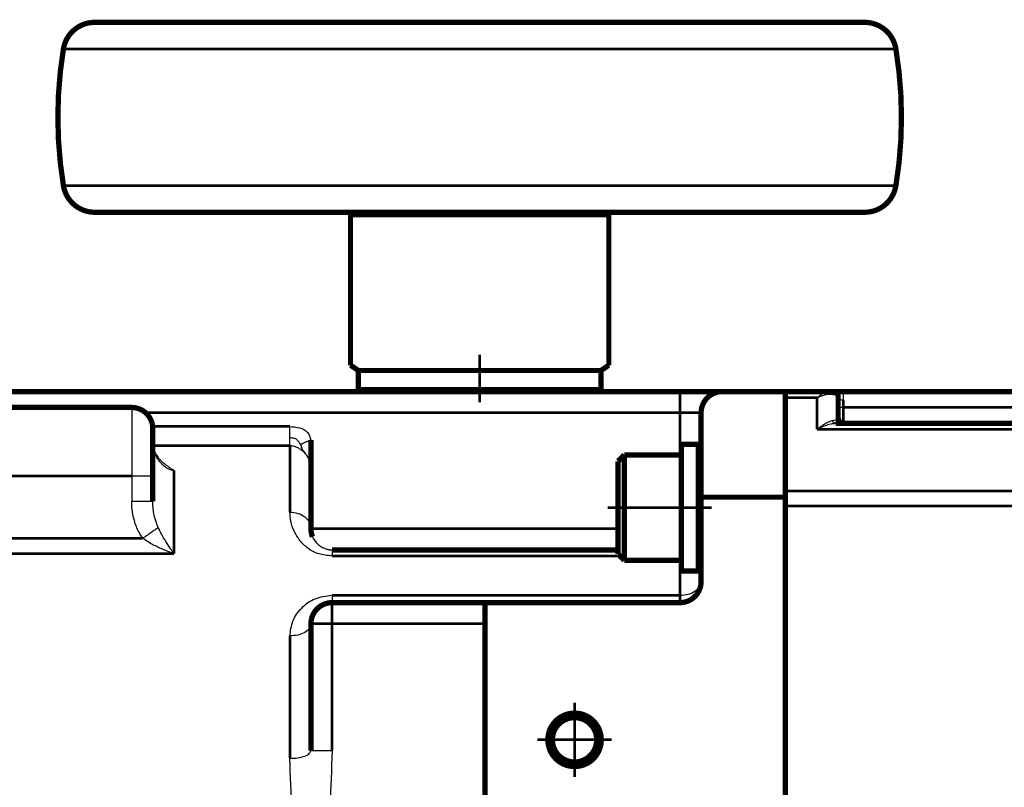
# Model space of a CAD drawing. Header units: inches. Extents: x -778 to 589, y -314 to 308.
# Tile 24 of 33: x -291 to -197, y 235 to 308. Entities that reach past the tile are written whole.
import ezdxf

# ---------------------------------------------------------------- set-up
doc = ezdxf.new("R2010")
doc.units = ezdxf.units.IN
doc.linetypes.add('DOT_CENTER', pattern=[14, 12, -1, 0, -1])
doc.layers.add('1', color=7, linetype='Continuous')

# ---------------------------------------------------------------- blocks, each defined once
blk = doc.blocks.new('Schraube_M_5x20_DIN_912__58', base_point=(-233.525, 266.5))
at = {"color": 7, "linetype": 'Continuous', "const_width": 0.5}
blk.add_lwpolyline([(-231.75, 266.75), (-233.275, 266.75)], dxfattribs=at)
blk = doc.blocks.new('1400040050_04_Deckel__59', base_point=(-264.25, 272.5))
at = {"color": 7, "linetype": 'Continuous', "const_width": 0.5}
for points in [[(-264, 272.75), (-263, 272.75)], [(-263, 272.75), (-262.99, 272.75)], [(-262.99, 272.75), (-256, 272.75)], [(-256, 272.75), (-248.5, 272.75)], [(-248.5, 272.75), (-247, 272.75)], [(-247, 272.75), (-245.5, 272.75)], [(-245.5, 272.75), (-238, 272.75)], [(-238, 272.75), (-230, 272.75)]]:
    blk.add_lwpolyline(points, dxfattribs=at)
blk = doc.blocks.new('1400040010_020_030_040_Ritzelverstellwelle__60', base_point=(-252.05, 257.5))
at = {"color": 7, "linetype": 'Continuous', "const_width": 0.5}
for points in [[(-251.5, 289.75), (-247, 289.75)], [(-247, 289.75), (-242.5, 289.75)], [(-249.1, 274.75), (-247, 274.75)], [(-247, 274.75), (-244.9, 274.75)], [(-247, 257.75), (-251.8, 257.75)], [(-242.2, 257.75), (-247, 257.75)]]:
    blk.add_lwpolyline(points, dxfattribs=at)
blk = doc.blocks.new('1935101005_elesa_speichenhandrad_gn_522_80_k10_a_2_03__61', base_point=(-287.25, 272.5))
at = {"color": 7, "linetype": 'Continuous', "const_width": 0.5}
for points in [[(-283.51, 307.75, 0.367273), (-286.471, 305.236, 0.367273)], [(-207.529, 305.236, 0.367273), (-210.49, 307.75, 0.367273)], [(-286.471, 305.236, 0.040743), (-287, 298.75, 0.040743)], [(-207, 298.75, 0.040743), (-207.529, 305.236, 0.040743)], [(-287, 298.75, 0.040743), (-286.471, 292.264, 0.040743)], [(-207.529, 292.264, 0.040743), (-207, 298.75, 0.040743)], [(-286.471, 292.264, 0.367273), (-283.51, 289.75, 0.367273)], [(-210.49, 289.75, 0.367273), (-207.529, 292.264, 0.367273)]]:
    blk.add_lwpolyline(points, format="xyb", dxfattribs=at)
for points in [[(-283.51, 307.75), (-247, 307.75)], [(-247, 307.75), (-210.49, 307.75)], [(-283.51, 289.75), (-259.249, 289.75)], [(-259.249, 289.408), (-259.249, 289.75)], [(-259.249, 289.75), (-251.5, 289.75)], [(-259.249, 289.408), (-259.249, 275.255)], [(-251.5, 289.75), (-247, 289.75)], [(-247, 289.75), (-242.5, 289.75)], [(-242.5, 289.75), (-234.751, 289.75)], [(-234.751, 289.75), (-210.49, 289.75)], [(-234.751, 289.408), (-234.751, 289.75)], [(-234.751, 275.255), (-234.751, 289.408)], [(-258.5, 274.75), (-259.249, 275.255)], [(-235.5, 274.75), (-234.751, 275.255)], [(-258.5, 274.75), (-258.5, 272.95)], [(-258.5, 274.75), (-249.1, 274.75)], [(-249.1, 274.75), (-247, 274.75)], [(-247, 274.75), (-244.9, 274.75)], [(-244.9, 274.75), (-235.5, 274.75)], [(-235.5, 274.75), (-235.5, 272.95)], [(-258.5, 272.95), (-256, 272.95)], [(-256, 272.95), (-247, 272.95)], [(-256, 272.95), (-256, 272.75)], [(-256, 272.75), (-248.5, 272.75)], [(-248.5, 272.75), (-247, 272.75)], [(-247, 272.95), (-238, 272.95)], [(-247, 272.75), (-245.5, 272.75)], [(-245.5, 272.75), (-238, 272.75)], [(-238, 272.95), (-235.5, 272.95)], [(-238, 272.95), (-238, 272.75)]]:
    blk.add_lwpolyline(points, dxfattribs=at)
at = {"color": 124, "linetype": 'Continuous', "const_width": 0.25}
for points in [[(-286.471, 305.236), (-207.529, 305.236)], [(-286.471, 292.264), (-207.529, 292.264)], [(-259.249, 289.408), (-234.751, 289.408)]]:
    blk.add_lwpolyline(points, dxfattribs=at)
at = {"layer": '1', "color": 30, "linetype": 'DOT_CENTER', "const_width": 0.25}
blk.add_lwpolyline([(-247, 276.255), (-247, 271.75)], dxfattribs=at)
blk = doc.blocks.new('1935101005_elesa_speichenhandrad_gn_522_80_k10_a_2_03__62', base_point=(-287.25, 272.5))
blk.add_blockref('1935101005_elesa_speichenhandrad_gn_522_80_k10_a_2_03__61', (-287.25, 272.5))
blk = doc.blocks.new('1402040010_R4_Handradverstellung_3__63', base_point=(-287.25, 257.5))
for name, p in [('1935101005_elesa_speichenhandrad_gn_522_80_k10_a_2_03__62', (-287.25, 272.5)), ('1400040010_020_030_040_Ritzelverstellwelle__60', (-252.05, 257.5)), ('1400040050_04_Deckel__59', (-264.25, 272.5)), ('Schraube_M_5x20_DIN_912__58', (-233.525, 266.5))]:
    blk.add_blockref(name, p)
blk = doc.blocks.new('Schraube_M_6x20_DIN_912_3_2__72', base_point=(-234.125, 256.5))
at = {"color": 7, "linetype": 'Continuous', "const_width": 0.5}
for points in [[(-227.875, 267.75), (-226.275, 267.75)], [(-227.875, 267.75), (-227.875, 266.75)], [(-233.875, 266.15), (-233.875, 257.35)], [(-233.275, 266.75), (-233.275, 256.75)], [(-227.875, 266.75), (-227.875, 264.75)], [(-227.875, 264.75), (-227.875, 261.75)], [(-227.875, 261.75), (-227.875, 259.75)]]:
    blk.add_lwpolyline(points, dxfattribs=at)
blk = doc.blocks.new('1933100008_Schnor_Scheibe_A_6_4_4_2__73', base_point=(-228.125, 255.5))
at = {"color": 7, "linetype": 'Continuous', "const_width": 0.5}
for points in [[(-227.875, 267.75), (-226.275, 267.75)], [(-227.875, 267.75), (-227.875, 266.75)], [(-226.275, 267.75), (-226.275, 264.75)], [(-227.875, 266.75), (-227.875, 264.75)], [(-227.875, 264.75), (-227.875, 261.75)], [(-226.275, 264.75), (-226.275, 258.75)], [(-227.875, 261.75), (-227.875, 259.75)], [(-227.875, 259.75), (-227.875, 258.75)], [(-227.875, 258.75), (-227.875, 256.75)], [(-226.275, 258.75), (-226.275, 255.75)], [(-227.875, 256.75), (-227.875, 255.75)], [(-227.875, 255.75), (-226.275, 255.75)]]:
    blk.add_lwpolyline(points, dxfattribs=at)
at = {"layer": '1', "color": 30, "linetype": 'DOT_CENTER', "const_width": 0.25}
blk.add_lwpolyline([(-234.875, 261.75), (-225, 261.75)], dxfattribs=at)
blk = doc.blocks.new('1933100008_Schnor_Scheibe_A_6_4_3_2__74', base_point=(-228.125, 258.5))
at = {"color": 124, "linetype": 'Continuous', "const_width": 0.25}
blk.add_lwpolyline([(-227.875, 270.75), (-226.275, 270.75)], dxfattribs=at)
at = {"color": 7, "linetype": 'Continuous', "const_width": 0.5}
for points in [[(-227.875, 267.75), (-227.875, 266.75)], [(-226.275, 267.75), (-226.275, 264.75)], [(-227.875, 266.75), (-227.875, 264.75)], [(-227.875, 264.75), (-227.875, 261.75)], [(-226.275, 264.75), (-226.275, 258.75)], [(-227.875, 261.75), (-227.875, 259.75)], [(-227.875, 259.75), (-227.875, 258.75)]]:
    blk.add_lwpolyline(points, dxfattribs=at)
blk = doc.blocks.new('Schraube_M_6x20_DIN_912_4_2__75', base_point=(-234.125, 256.5))
at = {"color": 7, "linetype": 'Continuous', "const_width": 0.5}
for points in [[(-233.875, 266.15), (-233.275, 266.75)], [(-233.875, 266.15), (-233.875, 257.35)], [(-231.75, 266.75), (-233.275, 266.75)], [(-233.275, 266.75), (-233.275, 256.75)], [(-231.75, 266.75), (-227.875, 266.75)], [(-227.875, 266.75), (-227.875, 264.75)], [(-227.875, 264.75), (-227.875, 261.75)], [(-226.275, 264.75), (-226, 264.75)], [(-227.875, 261.75), (-227.875, 259.75)], [(-227.875, 259.75), (-227.875, 258.75)], [(-227.875, 258.75), (-227.875, 256.75)], [(-226.275, 258.75), (-226, 258.75)], [(-233.875, 257.35), (-233.275, 256.75)], [(-233.275, 256.75), (-227.875, 256.75)]]:
    blk.add_lwpolyline(points, dxfattribs=at)
at = {"layer": '1', "color": 2, "linetype": 'Continuous', "const_width": 0.25}
for points in [[(-226.275, 264.25), (-226, 264.25)], [(-226.275, 259.25), (-226, 259.25)]]:
    blk.add_lwpolyline(points, dxfattribs=at)
blk = doc.blocks.new('1400001020_04_R4_Gehäuse_Abtrieb_B3_mit_Naben__85', base_point=(-298.25, 162.5))
at = {"color": 7, "linetype": 'Continuous', "const_width": 0.5}
for points in [[(-298, 272.75), (-264, 272.75)], [(-264, 272.75), (-263, 272.75)], [(-263, 272.75), (-262.99, 272.75)], [(-262.99, 272.75), (-256, 272.75)], [(-256, 272.75), (-248.5, 272.75)], [(-248.5, 272.75), (-247, 272.75)], [(-247, 272.75), (-245.5, 272.75)], [(-245.5, 272.75), (-238, 272.75)], [(-238, 272.75), (-230, 272.75)], [(-230, 272.75), (-228, 272.75)], [(-228, 272.75), (-224, 272.75)], [(-224, 272.75), (-218, 272.75)], [(-218, 272.164), (-218, 272.75)], [(-218, 266.75), (-218, 272.164)], [(-280, 271.25), (-298, 271.25)], [(-226, 262.75), (-226, 270.75)], [(-278, 269.25), (-278, 267.646)], [(-263, 268.158), (-263, 265.498)], [(-278, 267.646), (-278, 264.75)], [(-218, 266.75), (-218, 263.336)], [(-263, 265.498), (-263, 259.75)], [(-278, 264.75), (-278, 262.345)], [(-218, 263.336), (-218, 262.75)], [(-226, 262.75), (-218, 262.75)], [(-226, 258.618), (-226, 262.75)], [(-218, 262.75), (-218, 261.922)], [(-218, 261.922), (-218, 255.75)], [(-226, 254.75), (-226, 258.618)], [(-251.8, 257.75), (-261, 257.75)], [(-247, 257.75), (-251.8, 257.75)], [(-242.2, 257.75), (-247, 257.75)], [(-233.875, 257.75), (-242.2, 257.75)], [(-218, 255.75), (-218, 232.899)], [(-246.5, 252.75), (-261, 252.75)], [(-228, 252.75), (-246.5, 252.75)], [(-246.5, 252.75), (-246.5, 250.75)], [(-263, 238.726), (-263, 250.75)], [(-246.5, 184.75), (-246.5, 250.75)]]:
    blk.add_lwpolyline(points, dxfattribs=at)
at = {"color": 124, "linetype": 'Continuous', "const_width": 0.25}
for points in [[(-228, 270.75), (-228, 272.75)], [(-278.677, 270.75), (-228, 270.75)], [(-228, 270.75), (-228, 266.75)], [(-227.875, 270.75), (-226.275, 270.75)], [(-278.01, 269.451), (-265, 269.451)], [(-278, 267.637), (-265, 267.637)], [(-265, 267.637), (-265, 261.335)], [(-276, 265.284), (-276, 257.402)], [(-280, 264.75), (-298, 264.75)], [(-233.875, 259.75), (-263, 259.75)], [(-298, 258.844), (-278.956, 258.844)], [(-298, 257.402), (-276, 257.402)], [(-233.709, 257.184), (-261, 257.184)], [(-228, 256.75), (-228, 253.452)], [(-261, 253.452), (-228, 253.452)], [(-228, 253.452), (-228, 252.75)], [(-261, 252.75), (-261, 250.75)], [(-261, 250.75), (-263, 250.75)], [(-246.5, 250.75), (-261, 250.75)], [(-261, 238.726), (-261, 250.75)], [(-265, 249.592), (-265, 237.99)]]:
    blk.add_lwpolyline(points, dxfattribs=at)
at = {"color": 7, "linetype": 'Continuous', "const_width": 0.5}
for points in [[(-224, 272.75, 0.414214), (-226, 270.75, 0.414214)], [(-278, 269.25, 0.414214), (-280, 271.25, 0.414214)], [(-263, 259.75, 0.066806), (-262.929, 259.223, 0.066806)], [(-262.929, 259.223, 0.030624), (-262.851, 258.991, 0.030624)], [(-226.275, 258.738, 0.001802), (-226.268, 258.75, 0.001802)], [(-228, 252.75, 0.414214), (-226, 254.75, 0.414214)], [(-261, 252.75, 0.414214), (-263, 250.75, 0.414214)]]:
    blk.add_lwpolyline(points, format="xyb", dxfattribs=at)
for points in [[(-240.533, 239.75, 1), (-235.467, 239.75, 1)], [(-240.1, 239.75, 1), (-235.9, 239.75, 1)]]:
    blk.add_lwpolyline(points, format="xyb", close=True, dxfattribs=at)
at = {"color": 124, "linetype": 'Continuous'}
for points, knots in [([(-280, 271.25), (-280, 271.167), (-280, 271.002), (-280, 270.637), (-280, 270.086), (-280, 269.288), (-280, 268.316), (-280, 267.206), (-280, 266.002), (-280, 265.173), (-280, 264.75)], [0, 0, 0, 0, 0.24754, 0.49508, 1.09534, 1.902983, 2.888159, 4.012222, 5.231735, 6.5, 6.5, 6.5, 6.5]), ([(-228, 270.75), (-227.979, 270.75), (-227.938, 270.75), (-227.896, 270.75), (-227.875, 270.75)], [0, 0, 0, 0, 0.0624683, 0.1247988, 0.1247988, 0.1247988, 0.1247988]), ([(-226.275, 270.75), (-226.251, 270.75), (-226.206, 270.75), (-226.138, 270.75), (-226.07, 270.75), (-226.023, 270.75), (-226, 270.75)], [0, 0, 0, 0, 0.0726222, 0.1347778, 0.2049895, 0.2752012, 0.2752012, 0.2752012, 0.2752012]), ([(-265, 268.375), (-265, 268.458), (-265, 268.63), (-265, 268.894), (-265, 269.17), (-265, 269.357), (-265, 269.451)], [0, 0, 0, 0, 0.249462, 0.515568, 0.792961, 1.076055, 1.076055, 1.076055, 1.076055]), ([(-265, 267.637), (-265, 267.683), (-265, 267.786), (-265, 267.956), (-265, 268.156), (-265, 268.299), (-265, 268.375)], [0, 0, 0, 0, 0.1374622, 0.3086861, 0.510224, 0.7380172, 0.7380172, 0.7380172, 0.7380172]), ([(-263.982, 267.776), (-264.024, 267.827), (-264.103, 267.92), (-264.211, 268.047), (-264.301, 268.154), (-264.39, 268.244), (-264.519, 268.308), (-264.726, 268.346), (-264.894, 268.364), (-265, 268.375)], [0, 0, 0, 0, 0.196179, 0.36505, 0.502062, 0.616985, 0.739943, 0.926217, 1.246221, 1.246221, 1.246221, 1.246221]), ([(-263.982, 267.776), (-263.909, 267.804), (-263.766, 267.857), (-263.538, 267.959), (-263.288, 268.071), (-263.098, 268.129), (-263, 268.158)], [0, 0, 0, 0, 0.234707, 0.458315, 0.74905, 1.054778, 1.054778, 1.054778, 1.054778]), ([(-276, 265.284), (-276.056, 265.287), (-276.16, 265.292), (-276.344, 265.336), (-276.577, 265.432), (-276.793, 265.576), (-277.002, 265.753), (-277.211, 265.963), (-277.441, 266.252), (-277.639, 266.56), (-277.769, 266.81), (-277.855, 267.008), (-277.917, 267.176), (-277.966, 267.353), (-277.995, 267.509), (-277.999, 267.608), (-278, 267.646)], [0, 0, 0, 0, 0.1669, 0.312467, 0.564586, 0.918286, 1.087252, 1.387015, 1.804497, 2.193639, 2.483211, 2.649488, 2.840565, 3.018541, 3.201485, 3.315477, 3.315477, 3.315477, 3.315477]), ([(-263.586, 266.94), (-263.701, 267.048), (-263.898, 267.232), (-264.27, 267.444), (-264.627, 267.581), (-264.891, 267.621), (-265, 267.637)], [0, 0, 0, 0, 0.470765, 0.807673, 1.277819, 1.607351, 1.607351, 1.607351, 1.607351]), ([(-263.982, 267.776), (-263.959, 267.638), (-263.917, 267.393), (-263.71, 267.151), (-263.621, 267), (-263.586, 266.94)], [0, 0, 0, 0, 0.4135121, 0.7265021, 0.9371477, 0.9371477, 0.9371477, 0.9371477]), ([(-263, 265.498), (-263.005, 265.608), (-263.018, 265.872), (-263.126, 266.234), (-263.312, 266.614), (-263.485, 266.82), (-263.586, 266.94)], [0, 0, 0, 0, 0.329439, 0.791402, 1.122712, 1.592269, 1.592269, 1.592269, 1.592269]), ([(-278, 264.75), (-278.023, 264.75), (-278.07, 264.75), (-278.18, 264.75), (-278.352, 264.75), (-278.605, 264.75), (-278.917, 264.75), (-279.264, 264.75), (-279.63, 264.75), (-279.875, 264.75), (-280, 264.75)], [0, 0, 0, 0, 0.070212, 0.140423, 0.328368, 0.585786, 0.901981, 1.263811, 1.625269, 2, 2, 2, 2]), ([(-278, 262.345), (-278.023, 262.345), (-278.07, 262.345), (-278.18, 262.345), (-278.352, 262.345), (-278.605, 262.345), (-278.917, 262.345), (-279.264, 262.345), (-279.63, 262.345), (-279.875, 262.345), (-280, 262.345)], [0, 0, 0, 0, 0.070212, 0.140423, 0.328368, 0.585786, 0.901981, 1.263811, 1.625269, 2, 2, 2, 2]), ([(-278.956, 258.844), (-279.077, 259.035), (-279.41, 259.561), (-279.732, 260.409), (-279.958, 261.396), (-279.985, 262.01), (-280, 262.345)], [0, 0, 0, 0, 0.677563, 1.86414, 2.698961, 3.704285, 3.704285, 3.704285, 3.704285]), ([(-277.478, 259.864), (-277.541, 260.009), (-277.711, 260.398), (-277.864, 260.984), (-277.978, 261.668), (-277.992, 262.096), (-278, 262.345)], [0, 0, 0, 0, 0.475062, 1.271168, 1.807904, 2.554063, 2.554063, 2.554063, 2.554063]), ([(-265, 261.335), (-264.74, 261.312), (-264.234, 261.268), (-263.58, 260.917), (-263.099, 260.396), (-263.032, 259.96), (-263, 259.75)], [0, 0, 0, 0, 0.774817, 1.509009, 2.181574, 2.806906, 2.806906, 2.806906, 2.806906]), ([(-261, 257.184), (-261.428, 257.218), (-262.236, 257.283), (-263.287, 257.84), (-264.069, 258.602), (-264.602, 259.489), (-264.933, 260.411), (-264.978, 261.036), (-265, 261.335)], [0, 0, 0, 0, 1.27478, 2.409952, 3.48226, 4.514558, 5.492647, 6.38789, 6.38789, 6.38789, 6.38789]), ([(-277.478, 259.864), (-277.515, 259.839), (-277.598, 259.781), (-277.737, 259.685), (-277.903, 259.571), (-278.091, 259.441), (-278.296, 259.299), (-278.513, 259.15), (-278.734, 258.997), (-278.882, 258.895), (-278.956, 258.844)], [0, 0, 0, 0, 0.134448, 0.304222, 0.506882, 0.737678, 0.990024, 1.255988, 1.527167, 1.795512, 1.795512, 1.795512, 1.795512]), ([(-276, 257.402), (-276.106, 257.552), (-276.368, 257.924), (-276.765, 258.547), (-277.156, 259.216), (-277.38, 259.667), (-277.478, 259.864)], [0, 0, 0, 0, 0.550172, 1.363555, 2.215253, 2.874565, 2.874565, 2.874565, 2.874565]), ([(-276, 257.402), (-276.257, 257.493), (-276.768, 257.673), (-277.587, 258.034), (-278.323, 258.414), (-278.785, 258.728), (-278.956, 258.844)], [0, 0, 0, 0, 0.818366, 1.624189, 2.681243, 3.299376, 3.299376, 3.299376, 3.299376]), ([(-261, 257.75), (-261, 257.726), (-261, 257.677), (-261, 257.568), (-261, 257.404), (-261, 257.264), (-261, 257.184)], [0, 0, 0, 0, 0.0734523, 0.1469047, 0.3254334, 0.5660377, 0.5660377, 0.5660377, 0.5660377]), ([(-226, 258.618), (-226.013, 258.488), (-226.041, 258.222), (-226.196, 258.004), (-226.275, 257.892)], [0, 0, 0, 0, 0.3841741, 0.7881081, 0.7881081, 0.7881081, 0.7881081]), ([(-228, 253.452), (-227.741, 253.47), (-227.246, 253.505), (-226.603, 253.782), (-226.109, 254.199), (-226.034, 254.576), (-226, 254.75)], [0, 0, 0, 0, 0.771719, 1.478969, 2.083412, 2.603032, 2.603032, 2.603032, 2.603032]), ([(-265, 249.592), (-264.938, 250.076), (-264.812, 251.058), (-263.926, 252.314), (-262.626, 253.263), (-261.554, 253.387), (-261, 253.452)], [0, 0, 0, 0, 1.442752, 2.932194, 4.471139, 6.117232, 6.117232, 6.117232, 6.117232]), ([(-261, 253.452), (-261, 253.353), (-261, 253.18), (-261, 252.977), (-261, 252.842), (-261, 252.781), (-261, 252.75)], [0, 0, 0, 0, 0.2960083, 0.5178617, 0.609808, 0.7017544, 0.7017544, 0.7017544, 0.7017544]), ([(-263, 250.75), (-263.036, 250.594), (-263.116, 250.245), (-263.614, 249.883), (-264.25, 249.639), (-264.742, 249.608), (-265, 249.592)], [0, 0, 0, 0, 0.468531, 1.04218, 1.737883, 2.508308, 2.508308, 2.508308, 2.508308]), ([(-265, 237.99), (-264.742, 237.999), (-264.26, 238.017), (-263.648, 238.173), (-263.15, 238.365), (-263.042, 238.624), (-263, 238.726)], [0, 0, 0, 0, 0.767415, 1.435589, 1.93054, 2.250709, 2.250709, 2.250709, 2.250709]), ([(-263, 238.726), (-262.975, 238.726), (-262.924, 238.726), (-262.812, 238.726), (-262.642, 238.726), (-262.384, 238.726), (-262.085, 238.726), (-261.778, 238.726), (-261.521, 238.726), (-261.317, 238.726), (-261.153, 238.726), (-261.052, 238.726), (-261, 238.726)], [0, 0, 0, 0, 0.07612, 0.152241, 0.337061, 0.585786, 0.92567, 1.234633, 1.50672, 1.695582, 1.84531, 2, 2, 2, 2]), ([(-261, 238.726), (-261.048, 236.972), (-261.145, 233.461), (-261.733, 228.221), (-262.426, 222.994), (-262.809, 219.498), (-263, 217.75)], [0, 0, 0, 0, 5.262714, 10.531377, 15.80821, 21.082076, 21.082076, 21.082076, 21.082076])]:
    blk.add_open_spline(points, degree=3, knots=knots, dxfattribs=at)
at = {"color": 7, "linetype": 'Continuous'}
for points, knots in [([(-265, 269.451), (-264.697, 269.423), (-264.106, 269.369), (-263.242, 268.983), (-263.078, 268.424), (-263, 268.158)], [0, 0, 0, 0, 0.920967, 1.798596, 2.593968, 2.593968, 2.593968, 2.593968]), ([(-278, 267.646), (-277.999, 267.627), (-277.998, 267.595), (-277.991, 267.537), (-277.978, 267.464), (-277.946, 267.338), (-277.891, 267.184), (-277.82, 267.029), (-277.732, 266.863), (-277.627, 266.693), (-277.503, 266.523), (-277.365, 266.354), (-277.215, 266.194), (-277.054, 266.045), (-276.955, 265.967), (-276.914, 265.935)], [0, 0, 0, 0, 0.05718, 0.098159, 0.173041, 0.28024, 0.487261, 0.664686, 0.7911, 1.048804, 1.264284, 1.423095, 1.701182, 1.923139, 2.079621, 2.079621, 2.079621, 2.079621]), ([(-276, 265.284), (-276.073, 265.324), (-276.244, 265.418), (-276.472, 265.585), (-276.699, 265.767), (-276.841, 265.878), (-276.914, 265.935)], [0, 0, 0, 0, 0.249297, 0.583966, 0.846294, 1.123487, 1.123487, 1.123487, 1.123487]), ([(-262.851, 258.991), (-262.837, 258.96), (-262.809, 258.897), (-262.739, 258.769), (-262.642, 258.62), (-262.518, 258.468), (-262.414, 258.359), (-262.285, 258.239), (-262.126, 258.114), (-261.923, 257.992), (-261.742, 257.907), (-261.591, 257.853), (-261.449, 257.811), (-261.337, 257.786), (-261.234, 257.769), (-261.168, 257.76), (-261.111, 257.754), (-261.071, 257.752), (-261.035, 257.75), (-261.012, 257.75), (-261, 257.75)], [0, 0, 0, 0, 0.102981, 0.205963, 0.436985, 0.635514, 0.790827, 0.890443, 1.162054, 1.398711, 1.599472, 1.76104, 1.877249, 2.043179, 2.106211, 2.191381, 2.240852, 2.280219, 2.310974, 2.348157, 2.348157, 2.348157, 2.348157]), ([(-263, 217.75), (-263.192, 219.457), (-263.578, 222.876), (-264.264, 227.968), (-264.85, 233.003), (-264.95, 236.345), (-265, 237.99)], [0, 0, 0, 0, 5.153164, 10.32174, 15.41477, 20.349017, 20.349017, 20.349017, 20.349017])]:
    blk.add_open_spline(points, degree=3, knots=knots, dxfattribs=at)
at = {"color": 124, "linetype": 'Continuous'}
blk.add_open_spline([(-280, 264.75), (-280, 264.55), (-280, 264.149), (-280, 263.548), (-280, 262.947), (-280, 262.546), (-280, 262.345)], degree=3, dxfattribs=at)
at = {"layer": '1', "color": 30, "linetype": 'DOT_CENTER', "const_width": 0.25}
for points in [[(-238, 243.283), (-238, 236.217)], [(-234.467, 239.75), (-241.533, 239.75)]]:
    blk.add_lwpolyline(points, dxfattribs=at)
at = {"layer": '1', "color": 2, "linetype": 'Continuous', "const_width": 0.25}
blk.add_lwpolyline([(-240.5, 239.75, 2.414214), (-238, 242.25, 2.414214)], format="xyb", dxfattribs=at)
blk = doc.blocks.new('1402001010_R4_Grundeinheit_B3_3__86', base_point=(-338.25, 162.5))
for name, p in [('1400001020_04_R4_Gehäuse_Abtrieb_B3_mit_Naben__85', (-298.25, 162.5)), ('1933100008_Schnor_Scheibe_A_6_4_3_2__74', (-228.125, 258.5)), ('1933100008_Schnor_Scheibe_A_6_4_4_2__73', (-228.125, 255.5)), ('Schraube_M_6x20_DIN_912_3_2__72', (-234.125, 256.5)), ('Schraube_M_6x20_DIN_912_4_2__75', (-234.125, 256.5))]:
    blk.add_blockref(name, p)
blk = doc.blocks.new('1400012010_05_R42_Gehäuse_B3_B14_B5_3__87', base_point=(-218.25, 162.5))
at = {"color": 7, "linetype": 'Continuous', "const_width": 0.5}
for points in [[(-213.939, 272.75), (-218, 272.75)], [(-218, 272.164), (-218, 272.75)], [(-213.939, 272.75), (-213.5, 272.75)], [(-213.5, 272.75), (-212.5, 272.75)], [(-163, 272.75), (-212.5, 272.75)], [(-218, 266.75), (-218, 272.164)], [(-213, 271.375), (-213, 272.25)], [(-213, 270.25), (-213, 271.375)], [(-212.5, 269.75), (-213.232, 269.75)], [(-163, 269.75), (-212.5, 269.75)], [(-218, 266.75), (-218, 263.336)], [(-218, 263.336), (-218, 262.75)], [(-218, 262.75), (-218, 261.922)], [(-218, 261.922), (-218, 255.75)], [(-218, 255.75), (-218, 232.899)]]:
    blk.add_lwpolyline(points, dxfattribs=at)
for points in [[(-213, 272.25, 0.414214), (-213.5, 272.75, 0.414214)], [(-213, 270.25, 0.414213), (-212.5, 269.75, 0.414213)]]:
    blk.add_lwpolyline(points, format="xyb", dxfattribs=at)
at = {"color": 124, "linetype": 'Continuous', "const_width": 0.25}
for points in [[(-215, 272.164), (-218, 272.164)], [(-215, 269.164), (-215, 272.164)], [(-212.5, 271.25), (-212.5, 271.95)], [(-163, 271.25), (-212.5, 271.25)], [(-212.5, 271.25), (-212.5, 269.75)], [(-158.5, 269.164), (-215, 269.164)], [(-218, 263.336), (-162.328, 263.336)], [(-218, 261.922), (-162.328, 261.922)]]:
    blk.add_lwpolyline(points, dxfattribs=at)
at = {"color": 124, "linetype": 'Continuous'}
for points, knots in [([(-215, 272.164), (-214.905, 272.249), (-214.73, 272.406), (-214.439, 272.599), (-214.179, 272.726), (-214.002, 272.744), (-213.939, 272.75)], [0, 0, 0, 0, 0.380931, 0.704961, 1.045974, 1.234424, 1.234424, 1.234424, 1.234424]), ([(-213.939, 272.75), (-213.922, 272.749), (-213.887, 272.748), (-213.834, 272.735), (-213.783, 272.714), (-213.734, 272.684), (-213.689, 272.647), (-213.648, 272.603), (-213.613, 272.554), (-213.595, 272.518), (-213.586, 272.5)], [0, 0, 0, 0, 0.0518483, 0.1054764, 0.1609156, 0.2180782, 0.276727, 0.3364504, 0.3966903, 0.4567954, 0.4567954, 0.4567954, 0.4567954]), ([(-212.5, 271.95), (-212.5, 272.064), (-212.5, 272.264), (-212.5, 272.498), (-212.5, 272.65), (-212.5, 272.717), (-212.5, 272.75)], [0, 0, 0, 0, 0.3433153, 0.5996654, 0.6998327, 0.8, 0.8, 0.8, 0.8]), ([(-215, 272.164), (-214.895, 272.217), (-214.655, 272.336), (-214.266, 272.466), (-213.892, 272.532), (-213.669, 272.509), (-213.586, 272.5)], [0, 0, 0, 0, 0.351217, 0.804108, 1.226298, 1.476143, 1.476143, 1.476143, 1.476143]), ([(-213.586, 272.5), (-213.5, 272.484), (-213.348, 272.455), (-213.172, 272.395), (-213.044, 272.34), (-213.014, 272.278), (-213, 272.25)], [0, 0, 0, 0, 0.2618559, 0.4590205, 0.5676282, 0.6592435, 0.6592435, 0.6592435, 0.6592435]), ([(-213, 272.25), (-212.991, 272.21), (-212.972, 272.12), (-212.847, 272.026), (-212.688, 271.962), (-212.565, 271.954), (-212.5, 271.95)], [0, 0, 0, 0, 0.1209495, 0.2666209, 0.4413829, 0.6340825, 0.6340825, 0.6340825, 0.6340825]), ([(-212.5, 271.25), (-212.564, 271.251), (-212.684, 271.254), (-212.835, 271.283), (-212.955, 271.307), (-212.988, 271.358), (-213, 271.375)], [0, 0, 0, 0, 0.1915776, 0.3560374, 0.4717606, 0.5328908, 0.5328908, 0.5328908, 0.5328908]), ([(-215, 269.164), (-214.858, 269.284), (-214.624, 269.482), (-214.236, 269.739), (-213.911, 269.918), (-213.671, 269.979), (-213.586, 270)], [0, 0, 0, 0, 0.557623, 0.916572, 1.396499, 1.658831, 1.658831, 1.658831, 1.658831]), ([(-213.586, 270), (-213.513, 270.014), (-213.361, 270.042), (-213.18, 270.101), (-213.036, 270.164), (-213.01, 270.226), (-213, 270.25)], [0, 0, 0, 0, 0.221079, 0.4620251, 0.5849435, 0.6599298, 0.6599298, 0.6599298, 0.6599298]), ([(-213.232, 269.75), (-213.25, 269.751), (-213.285, 269.752), (-213.337, 269.765), (-213.389, 269.786), (-213.438, 269.816), (-213.483, 269.853), (-213.523, 269.897), (-213.558, 269.946), (-213.577, 269.982), (-213.586, 270)], [0, 0, 0, 0, 0.0518481, 0.1054762, 0.1609153, 0.2180778, 0.2767265, 0.3364498, 0.3966896, 0.4567947, 0.4567947, 0.4567947, 0.4567947]), ([(-215, 269.164), (-214.871, 269.234), (-214.575, 269.394), (-214.118, 269.581), (-213.656, 269.72), (-213.365, 269.74), (-213.232, 269.75)], [0, 0, 0, 0, 0.439299, 1.008438, 1.479941, 1.87922, 1.87922, 1.87922, 1.87922])]:
    blk.add_open_spline(points, degree=3, knots=knots, dxfattribs=at)
blk = doc.blocks.new('1402012040_01_R42_B5_2__90', base_point=(-218.25, 137.5))
blk.add_blockref('1400012010_05_R42_Gehäuse_B3_B14_B5_3__87', (-218.25, 162.5))
blk = doc.blocks.new('R42_B5_HV_Motor__91', base_point=(-587.75, 137.5))
for name, p in [('1402040010_R4_Handradverstellung_3__63', (-287.25, 257.5)), ('1402012040_01_R42_B5_2__90', (-218.25, 137.5)), ('1402001010_R4_Grundeinheit_B3_3__86', (-338.25, 162.5))]:
    blk.add_blockref(name, p)
blk = doc.blocks.new('Untsicht1', base_point=(-346.25, 222.75))
blk.add_blockref('R42_B5_HV_Motor__91', (-587.75, 137.5))

msp = doc.modelspace()

# ---------------------------------------------------------------- block references
msp.add_blockref('Untsicht1', (-346.25, 222.75))

doc.saveas('drawing.dxf')
